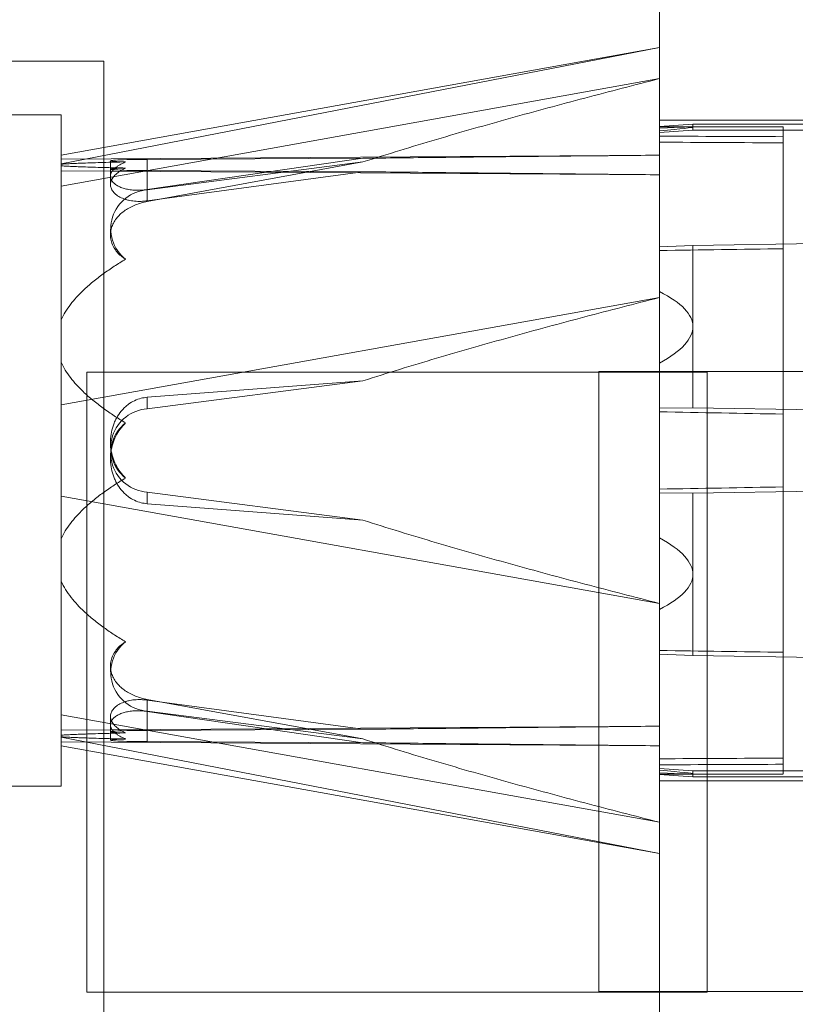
# Model space of a CAD drawing. Header units: inches. Extents: x 1 to 109, y 1 to 85.
# Tile 214 of 256: x 86.885 to 87.094, y 18.578 to 18.843. Entities that reach past the tile are written whole.
import ezdxf

# ---------------------------------------------------------------- set-up
doc = ezdxf.new("R2010")
doc.units = ezdxf.units.IN
doc.header["$MEASUREMENT"] = 0

msp = doc.modelspace()

# ---------------------------------------------------------------- linework, layer by layer
at = {"color": 7, "linetype": 'Continuous', "lineweight": 15, "ltscale": 5}
for p, q in [((87.05714248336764, 12.9726050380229), (87.05714248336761, 18.9353550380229)), ((87.0571424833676, 18.85202170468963), (87.05714248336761, 18.51868837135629)), ((87.0571424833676, 18.83528942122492), (86.89638132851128, 18.80404061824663)), ((87.05714248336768, 18.83528922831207), (86.89638132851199, 18.80642383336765)), ((87.0571424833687, 18.8011123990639), (87.05714248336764, 18.83528922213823)), ((86.84539248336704, 18.83160503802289), (86.90789248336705, 18.83160503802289)), ((86.90789248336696, 17.83160503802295), (86.90789248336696, 18.83160503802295)), ((86.89638132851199, 18.79808231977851), (87.05714248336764, 18.82694771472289)), ((87.05714248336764, 18.82694771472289), (87.0571424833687, 18.68591030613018)), ((86.896381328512, 18.81724480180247), (86.8701346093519, 18.81724480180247)), ((86.89638132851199, 18.81724480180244), (86.8701346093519, 18.81724480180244)), ((86.896381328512, 18.81724473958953), (86.896381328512, 18.63679866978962)), ((86.89638132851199, 18.81723835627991), (86.89638132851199, 18.63680135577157)), ((87.11939248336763, 18.81577170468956), (87.05714248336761, 18.81577170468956)), ((87.11939248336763, 18.81577170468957), (87.05714248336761, 18.81577170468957)), ((87.05714248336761, 18.63827170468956), (87.05714248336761, 18.81577170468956)), ((87.05714248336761, 18.63827170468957), (87.05714248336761, 18.81577170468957)), ((87.06610910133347, 18.81472791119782), (87.05714248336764, 18.81409587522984)), ((87.05714248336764, 18.81364529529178), (87.05714248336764, 18.81409587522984)), ((87.05714248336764, 18.81409587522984), (87.05714248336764, 18.81149499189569)), ((87.06536813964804, 18.81396396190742), (87.05714248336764, 18.81396396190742)), ((87.0903867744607, 18.81396396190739), (87.05714248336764, 18.81396396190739)), ((87.05714248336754, 18.81292573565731), (87.05714248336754, 18.81396308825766)), ((87.05714248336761, 18.71664099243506), (87.05714248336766, 18.81395734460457)), ((87.06610910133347, 18.81472791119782), (87.12189977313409, 18.81476152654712)), ((87.0661091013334, 18.81391214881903), (87.06610910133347, 18.81472791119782)), ((87.06610910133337, 18.81309638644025), (87.0661091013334, 18.81391214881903)), ((87.09038677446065, 18.71724018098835), (87.0903867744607, 18.8139594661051)), ((87.05714248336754, 18.81247515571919), (87.06610910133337, 18.81309638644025)), ((87.05714248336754, 18.81247515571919), (87.05714248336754, 18.81292573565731)), ((87.05714248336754, 18.80987427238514), (87.05714248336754, 18.81247515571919)), ((87.05714248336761, 18.64416913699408), (87.05714248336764, 18.81149499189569)), ((87.12189977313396, 18.813062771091), (87.06610910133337, 18.81309638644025)), ((87.09038677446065, 18.64435397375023), (87.0903867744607, 18.81135021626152)), ((87.0903867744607, 18.81135021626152), (87.09038677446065, 18.64435397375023)), ((87.05714248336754, 18.80987427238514), (87.05714248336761, 18.64254841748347)), ((87.09038677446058, 18.80968943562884), (87.09038677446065, 18.64269319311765)), ((87.09038677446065, 18.64269319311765), (87.09038677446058, 18.80968943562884)), ((86.896381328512, 18.80530414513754), (87.05714248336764, 18.80638281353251)), ((86.9774674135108, 18.80554600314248), (86.91952454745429, 18.80526490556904)), ((86.97746741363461, 18.80554600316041), (86.9195245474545, 18.79714928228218)), ((86.896381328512, 18.80530414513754), (86.89638132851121, 18.8039604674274)), ((86.89638132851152, 18.80353474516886), (86.89638132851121, 18.80403943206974)), ((86.89638132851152, 18.80353474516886), (86.89638132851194, 18.80219106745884)), ((86.90963972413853, 18.8048723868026), (86.90963972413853, 18.80072510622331)), ((86.91952454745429, 18.80526490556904), (86.91952454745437, 18.79714928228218)), ((86.9774674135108, 18.80455449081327), (86.91952454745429, 18.79703226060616)), ((86.97746741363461, 18.80455449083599), (86.9195245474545, 18.79392172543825)), ((86.89638132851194, 18.80219106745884), (87.0571424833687, 18.8011123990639)), ((86.90963972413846, 18.80262282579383), (86.90963972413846, 18.79847431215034)), ((86.9195245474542, 18.80223030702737), (86.91952454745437, 18.79411468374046)), ((86.97746740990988, 18.80194920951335), (86.9195245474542, 18.80223030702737)), ((86.9195245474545, 18.79411468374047), (86.97746740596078, 18.80194920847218)), ((86.89638132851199, 18.79808231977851), (86.8963813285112, 18.76212521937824)), ((86.91952454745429, 18.79703226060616), (86.91952454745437, 18.79392172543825)), ((86.90963972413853, 18.78652837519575), (86.90963972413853, 18.78493881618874)), ((87.06610910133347, 18.78215482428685), (87.05714248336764, 18.781770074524)), ((87.05714248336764, 18.781770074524), (87.05714248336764, 18.7807732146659)), ((87.05714248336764, 18.76971245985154), (87.05714248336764, 18.781770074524)), ((87.06610910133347, 18.78215482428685), (87.12189977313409, 18.78305437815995)), ((87.0661091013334, 18.76032485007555), (87.06610910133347, 18.78215482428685)), ((87.0903867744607, 18.78124607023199), (87.09038677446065, 18.71724018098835)), ((87.05714248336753, 18.75045689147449), (87.05714248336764, 18.76971245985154)), ((87.05714248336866, 18.76813310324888), (86.89638132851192, 18.73926770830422)), ((87.0571424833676, 18.62709569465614), (87.05714248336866, 18.76813310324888)), ((86.8963813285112, 18.76212521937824), (86.89638132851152, 18.75073280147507)), ((87.06610910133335, 18.73849487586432), (87.0661091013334, 18.76032485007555)), ((86.89638132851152, 18.75073280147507), (86.89638132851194, 18.71477570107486)), ((87.05714248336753, 18.73839927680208), (87.05714248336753, 18.75045689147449)), ((86.90330915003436, 18.74810503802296), (86.90330915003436, 18.58143837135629)), ((87.06997581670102, 18.74810503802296), (86.90330915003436, 18.74810503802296)), ((87.04080915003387, 18.58160503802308), (87.04080915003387, 18.74827170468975)), ((87.04080915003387, 18.74827170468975), (87.20747581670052, 18.74827170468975)), ((87.06997581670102, 18.58143837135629), (87.06997581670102, 18.74810503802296)), ((86.91952454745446, 18.74132818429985), (86.97746740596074, 18.74573987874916)), ((86.9195245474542, 18.73821764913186), (86.97746740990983, 18.74573987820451)), ((86.91952454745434, 18.74132818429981), (86.9195245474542, 18.73821764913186)), ((86.89638132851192, 18.73926770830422), (86.89638132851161, 18.70331060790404)), ((87.05714248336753, 18.73839927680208), (87.06610910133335, 18.73849487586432)), ((87.05714248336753, 18.73740241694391), (87.05714248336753, 18.73839927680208)), ((87.05714248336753, 18.73740241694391), (87.05714248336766, 18.64008606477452)), ((87.12189977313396, 18.73759532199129), (87.06610910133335, 18.73849487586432)), ((87.09038677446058, 18.73680322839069), (87.09038677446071, 18.64008394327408)), ((87.09038677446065, 18.67279733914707), (87.09038677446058, 18.73680322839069)), ((86.90963972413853, 18.72930379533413), (86.90963972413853, 18.72771376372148)), ((86.90963972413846, 18.72632964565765), (86.90963972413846, 18.72473961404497)), ((86.9195245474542, 18.7158257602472), (86.91952454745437, 18.71271522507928)), ((86.97746740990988, 18.70830353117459), (86.9195245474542, 18.7158257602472)), ((87.05714248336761, 18.71664099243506), (87.05714248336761, 18.715644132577)), ((87.05714248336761, 18.715644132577), (87.05714248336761, 18.70358651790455)), ((87.06610910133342, 18.71554853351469), (87.05714248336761, 18.715644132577)), ((87.06610910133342, 18.71554853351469), (87.12189977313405, 18.71644808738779)), ((87.06610910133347, 18.69371855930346), (87.06610910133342, 18.71554853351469)), ((86.89638132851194, 18.71477570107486), (87.0571424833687, 18.68591030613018)), ((86.9195245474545, 18.71271522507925), (86.97746740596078, 18.70830353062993)), ((86.89638132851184, 18.69191819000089), (86.89638132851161, 18.70331060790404)), ((87.05714248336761, 18.70358651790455), (87.05714248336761, 18.68433094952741)), ((86.89638132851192, 18.65596108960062), (86.89638132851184, 18.69191819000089)), ((87.06610910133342, 18.6718885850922), (87.06610910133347, 18.69371855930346)), ((87.05714248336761, 18.68433094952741), (87.05714248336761, 18.67227333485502)), ((87.05714248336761, 18.67227333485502), (87.05714248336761, 18.67327019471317)), ((87.06610910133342, 18.6718885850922), (87.05714248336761, 18.67227333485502)), ((87.12189977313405, 18.6709890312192), (87.06610910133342, 18.6718885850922)), ((86.90963972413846, 18.66910459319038), (86.90963972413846, 18.66751503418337)), ((86.91952454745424, 18.65701114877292), (86.91952454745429, 18.66012168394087)), ((86.97746741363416, 18.64948891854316), (86.91952454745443, 18.66012168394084)), ((86.91952454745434, 18.65992872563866), (86.9195245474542, 18.65181310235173)), ((86.91952454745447, 18.65992872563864), (86.97746740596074, 18.65209420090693)), ((87.0571424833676, 18.62709569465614), (86.89638132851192, 18.65596108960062)), ((86.90963972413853, 18.65556909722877), (86.90963972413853, 18.65142058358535)), ((86.91952454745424, 18.65701114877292), (86.97746741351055, 18.64948891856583)), ((86.91952454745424, 18.64877850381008), (86.9195245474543, 18.65689412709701)), ((86.97746741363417, 18.64849740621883), (86.91952454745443, 18.65689412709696)), ((87.05714248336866, 18.65293101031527), (86.89638132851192, 18.65185234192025)), ((86.90963972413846, 18.65331830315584), (86.90963972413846, 18.64917102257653)), ((86.9195245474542, 18.65181310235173), (86.97746740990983, 18.65209419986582)), ((87.05714248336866, 18.65293101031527), (87.0571424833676, 18.61875418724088)), ((86.89638132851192, 18.65185234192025), (86.89638132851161, 18.65050866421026)), ((86.89638132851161, 18.65050866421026), (86.89638132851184, 18.65000397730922)), ((86.89638132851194, 18.64873926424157), (86.89638132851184, 18.65008294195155)), ((86.89638132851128, 18.65000279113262), (87.0571424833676, 18.61875398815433)), ((87.0571424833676, 18.64766059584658), (86.89638132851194, 18.64873926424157)), ((86.89638132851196, 18.64761957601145), (87.05714248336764, 18.61875418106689)), ((86.91952454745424, 18.64877850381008), (86.97746741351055, 18.64849740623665)), ((87.05714248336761, 18.64416913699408), (87.05714248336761, 18.64156825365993)), ((87.05714248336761, 18.63994753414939), (87.05714248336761, 18.64254841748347)), ((87.05714248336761, 18.64156825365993), (87.05714248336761, 18.64111767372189)), ((87.06610910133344, 18.6409470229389), (87.05714248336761, 18.64156825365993)), ((87.05714248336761, 18.64111767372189), (87.05714248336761, 18.64008032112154)), ((87.05714248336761, 18.64039811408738), (87.05714248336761, 18.63994753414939)), ((87.05714248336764, 18.64007944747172), (87.06536813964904, 18.64007944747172)), ((87.05714248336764, 18.6400794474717), (87.0903867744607, 18.6400794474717)), ((87.06610910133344, 18.63931549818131), (87.05714248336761, 18.63994753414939)), ((87.06610910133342, 18.6409470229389), (87.12189977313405, 18.64098063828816)), ((87.06610910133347, 18.64013126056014), (87.06610910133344, 18.6409470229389)), ((87.06610910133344, 18.63931549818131), (87.06610910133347, 18.64013126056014)), ((87.12189977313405, 18.6392818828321), (87.06610910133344, 18.63931549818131)), ((86.8701346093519, 18.63679860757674), (86.896381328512, 18.63679860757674)), ((86.8701346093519, 18.63679860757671), (86.89638132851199, 18.63679860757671)), ((87.05714248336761, 18.63827170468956), (87.11939248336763, 18.63827170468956)), ((87.05714248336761, 18.63827170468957), (87.11939248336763, 18.63827170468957)), ((86.90330915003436, 18.58143837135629), (87.06997581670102, 18.58143837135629)), ((87.20747581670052, 18.58160503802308), (87.04080915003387, 18.58160503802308))]:
    msp.add_line(p, q, dxfattribs=at)
at = {"color": 7, "linetype": 'Continuous', "lineweight": 15, "ltscale": 5, "flags": 128}
for points in [[(86.913694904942, 18.80457010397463), (86.91282214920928, 18.8045984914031), (86.91203991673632, 18.80462986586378), (86.91135673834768, 18.80466388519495), (86.91078006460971, 18.80470017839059), (86.91031618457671, 18.80473834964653), (86.90997015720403, 18.80477798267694), (86.90974575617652, 18.80481864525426), (86.90964542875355, 18.80485989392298), (86.90967026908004, 18.80490127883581), (86.90982000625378, 18.80494234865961), (86.91009300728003, 18.80498265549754), (86.91048629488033, 18.80502175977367), (86.91099557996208, 18.8050592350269), (86.91161530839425, 18.80509467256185), (86.91233872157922, 18.80512768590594), (86.91315793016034, 18.80515791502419), (86.91406400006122, 18.80518503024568), (86.91504704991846, 18.80520873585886), (86.91609635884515, 18.80522877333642), (86.91720048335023, 18.80524492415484), (86.91834738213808, 18.80525701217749), (86.91952454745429, 18.80526490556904)], [(86.9195245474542, 18.80223030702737), (86.91834738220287, 18.8022382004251), (86.91720048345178, 18.80225028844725), (86.91609635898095, 18.80226643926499), (86.91504705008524, 18.80228647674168), (86.91406400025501, 18.80231018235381), (86.91315793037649, 18.80233729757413), (86.91233872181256, 18.80236752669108), (86.91161530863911, 18.80240054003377), (86.9109955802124, 18.80243597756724), (86.91048629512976, 18.80247345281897), (86.9100930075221, 18.80251255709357), (86.90982000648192, 18.80255286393), (86.90967026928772, 18.80259393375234), (86.90964542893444, 18.80263531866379), (86.90974575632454, 18.80267656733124), (86.90997015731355, 18.80271722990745), (86.91031618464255, 18.80275686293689), (86.9107800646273, 18.80279503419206), (86.91135673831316, 18.80283132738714), (86.9120399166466, 18.80286534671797), (86.9128221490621, 18.80289672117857), (86.913694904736, 18.80292510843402)], [(86.91369490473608, 18.65111830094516), (86.91282214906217, 18.65114668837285), (86.91203991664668, 18.65117806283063), (86.91135673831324, 18.6512120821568), (86.91078006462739, 18.65124837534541), (86.91031618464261, 18.65128654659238), (86.90997015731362, 18.65132617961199), (86.90974575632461, 18.65136684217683), (86.9096454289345, 18.65140809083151), (86.90967026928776, 18.65144947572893), (86.90982000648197, 18.65149054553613), (86.91009300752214, 18.65153085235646), (86.9104862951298, 18.6515699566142), (86.91099558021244, 18.65160743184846), (86.91161530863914, 18.65164286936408), (86.91233872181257, 18.65167588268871), (86.91315793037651, 18.65170611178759), (86.91406400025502, 18.65173322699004), (86.91504705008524, 18.65175693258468), (86.91609635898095, 18.65177697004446), (86.91720048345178, 18.65179312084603), (86.91834738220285, 18.65180520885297), (86.9195245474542, 18.65181310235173)], [(86.91369490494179, 18.64947330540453), (86.91282214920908, 18.64944491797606), (86.91203991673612, 18.64941354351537), (86.91135673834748, 18.6493795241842), (86.91078006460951, 18.64934323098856), (86.91031618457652, 18.64930505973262), (86.90997015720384, 18.64926542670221), (86.90974575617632, 18.64922476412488), (86.90964542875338, 18.64918351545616), (86.90967026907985, 18.64914213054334), (86.90982000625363, 18.64910106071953), (86.91009300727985, 18.6490607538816), (86.91048629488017, 18.64902164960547), (86.91099557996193, 18.64898417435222), (86.9116153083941, 18.64894873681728), (86.91233872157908, 18.64891572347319), (86.91315793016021, 18.64888549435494), (86.91406400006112, 18.64885837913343), (86.91504704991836, 18.64883467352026), (86.91609635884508, 18.6488146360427), (86.91720048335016, 18.64879848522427), (86.91834738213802, 18.64878639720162), (86.91952454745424, 18.64877850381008)]]:
    msp.add_lwpolyline(points, dxfattribs=at)
at = {"color": 7, "linetype": 'Continuous', "lineweight": 15, "ltscale": 25}
for centre, radius, start, end in [((86.92018088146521, 18.78661604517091), 0.01043687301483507, 93.60548594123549, 231.5780289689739), ((86.92018088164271, 18.72780143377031), 0.01043687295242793, 93.60548693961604, 231.5780260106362), ((86.9201808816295, 18.72624197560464), 0.01043687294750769, 128.42197391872, 266.3945131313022), ((86.92018088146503, 18.66742736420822), 0.01043687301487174, 128.4219710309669, 266.3945140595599)]:
    msp.add_arc(centre, radius, start, end, dxfattribs=at)
for centre, major_axis, ratio, start_param, end_param in [((85.82277689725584, 18.7270217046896), (1.243332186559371, 0.08689094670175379), 0.002402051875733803, 6.283017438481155, 6.403187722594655), ((85.82277689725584, 18.7270217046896), (1.243332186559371, 0.08689094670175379), 0.002402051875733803, 6.162847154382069, 6.283017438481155), ((85.71220583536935, 18.72702170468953), (4.980918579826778, 0.003002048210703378), 0.0174446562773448, 1.290435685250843, 1.29737430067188), ((85.71220583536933, 18.72702170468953), (4.98091857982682, -0.003002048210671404), 0.01744465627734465, 1.290456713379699, 1.297395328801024), ((85.71220583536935, 18.72702170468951), (4.980918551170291, 0.08031458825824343), 0.006684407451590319, 1.290338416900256, 1.297277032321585), ((85.82277689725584, 18.72702170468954), (1.243330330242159, 0.0334425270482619), 0.06454685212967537, 6.281449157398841, 6.401619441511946), ((85.82277689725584, 18.72702170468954), (1.243330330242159, 0.0334425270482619), 0.06454685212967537, 6.161278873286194, 6.281449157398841), ((85.71220583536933, 18.72702170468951), (4.980918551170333, -0.08031458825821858), 0.00668440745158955, 1.290553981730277, 1.297492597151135), ((85.71220583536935, 18.72702170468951), (4.980918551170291, 0.08031458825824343), 0.006684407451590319, 4.985692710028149, 4.992631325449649), ((85.82277689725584, 18.72702170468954), (1.243330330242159, -0.03344252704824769), 0.06454685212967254, 0.001736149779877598, 0.1219064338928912), ((85.82277689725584, 18.72702170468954), (1.243330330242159, -0.03344252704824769), 0.06454685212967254, 6.164751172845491, 6.284921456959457), ((85.71220583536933, 18.72702170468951), (4.980918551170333, -0.08031458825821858), 0.00668440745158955, 4.98590827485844, 4.99284689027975), ((85.71220583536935, 18.72702170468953), (4.980918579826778, 0.003002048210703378), 0.0174446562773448, 4.98578997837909, 4.992728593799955), ((85.71220583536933, 18.72702170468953), (4.98091857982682, -0.003002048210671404), 0.01744465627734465, 4.985811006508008, 4.992749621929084), ((85.82277689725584, 18.7270217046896), (1.243332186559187, -0.08689094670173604), 0.002402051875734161, 0.0001678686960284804, 0.1203381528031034), ((85.82277689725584, 18.7270217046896), (1.243332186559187, -0.08689094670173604), 0.002402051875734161, 6.163182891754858, 6.283353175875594)]:
    msp.add_ellipse(centre, major_axis=major_axis, ratio=ratio, start_param=start_param, end_param=end_param, dxfattribs=at)
at = {"color": 7, "linetype": 'Continuous', "lineweight": 15, "ltscale": 5}
for points, knots in [([(87.05714248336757, 18.7681331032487), (87.05714248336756, 18.76951260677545), (87.05714248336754, 18.77227161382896), (87.0571424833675, 18.77632580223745), (87.05714248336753, 18.78031170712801), (87.05714248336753, 18.78423090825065), (87.05714248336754, 18.78806428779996), (87.05714248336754, 18.79181512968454), (87.05714248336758, 18.79545983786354), (87.05714248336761, 18.79888657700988), (87.0571424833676, 18.8020902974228), (87.05714248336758, 18.80589541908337), (87.05714248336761, 18.81025771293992), (87.05714248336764, 18.81469765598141), (87.05714248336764, 18.81850434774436), (87.05714248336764, 18.82138605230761), (87.05714248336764, 18.82369513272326), (87.05714248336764, 18.82602631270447), (87.05714248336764, 18.82852997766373), (87.05714248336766, 18.83082383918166), (87.05714248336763, 18.8325519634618), (87.05714248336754, 18.8337935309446), (87.05714248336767, 18.83464378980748), (87.05714248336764, 18.83514472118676), (87.05714248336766, 18.83532693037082), (87.05714248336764, 18.83524983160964), (87.05714248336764, 18.83496228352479), (87.05714248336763, 18.83447278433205), (87.05714248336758, 18.83372273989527), (87.05714248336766, 18.83262520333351), (87.05714248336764, 18.83108502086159), (87.05714248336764, 18.82922731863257), (87.05714248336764, 18.82770901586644), (87.05714248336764, 18.82694771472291)], [0, 0, 0, 0, 0.02634221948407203, 0.05268443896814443, 0.07927304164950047, 0.1058616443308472, 0.1327733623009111, 0.1596850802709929, 0.1868527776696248, 0.2140204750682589, 0.2387846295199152, 0.2635487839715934, 0.3085970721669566, 0.3536453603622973, 0.3908346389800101, 0.4280239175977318, 0.4527880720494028, 0.477552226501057, 0.5226005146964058, 0.5676488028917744, 0.6048380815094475, 0.6420273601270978, 0.6782276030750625, 0.7113976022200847, 0.7445676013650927, 0.773137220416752, 0.8017068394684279, 0.8288745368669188, 0.8560422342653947, 0.8918294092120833, 0.9278181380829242, 0.9638068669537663, 1, 1, 1, 1]), ([(87.05714248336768, 18.82694771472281), (87.05045910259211, 18.82522792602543), (87.03709148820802, 18.82178812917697), (87.01711502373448, 18.81636883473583), (87.00053574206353, 18.81162937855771), (86.98732609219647, 18.80766649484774), (86.98075363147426, 18.80559182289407), (86.9774674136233, 18.8045544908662)], [0, 0, 0, 0, 0.2498767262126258, 0.4997853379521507, 0.7498447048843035, 0.874922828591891, 1, 1, 1, 1]), ([(86.89638132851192, 18.73926770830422), (86.89638132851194, 18.74064721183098), (86.89638132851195, 18.74340621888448), (86.896381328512, 18.747460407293), (86.89638132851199, 18.75144631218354), (86.896381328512, 18.75536551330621), (86.89638132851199, 18.7591988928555), (86.89638132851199, 18.76294973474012), (86.89638132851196, 18.76659444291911), (86.8963813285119, 18.77002118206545), (86.89638132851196, 18.77322490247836), (86.89638132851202, 18.77703002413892), (86.89638132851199, 18.78139231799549), (86.896381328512, 18.78583226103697), (86.89638132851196, 18.78963895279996), (86.89638132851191, 18.79252065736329), (86.89638132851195, 18.79482973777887), (86.89638132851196, 18.79716091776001), (86.89638132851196, 18.79966458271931), (86.89638132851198, 18.80195844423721), (86.89638132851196, 18.80368656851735), (86.8963813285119, 18.80492813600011), (86.89638132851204, 18.80577839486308), (86.89638132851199, 18.80627932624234), (86.896381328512, 18.8064615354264), (86.89638132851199, 18.80638443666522), (86.896381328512, 18.80609688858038), (86.89638132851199, 18.8056073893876), (86.89638132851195, 18.80485734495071), (86.89638132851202, 18.80375980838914), (86.89638132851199, 18.80221962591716), (86.896381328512, 18.80036192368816), (86.89638132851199, 18.79884362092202), (86.89638132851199, 18.79808231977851)], [0, 0, 0, 0, 0.02634221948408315, 0.0526844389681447, 0.07927304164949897, 0.1058616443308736, 0.1327733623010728, 0.1596850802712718, 0.1868527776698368, 0.2140204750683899, 0.238784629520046, 0.2635487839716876, 0.3085970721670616, 0.3536453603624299, 0.3908346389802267, 0.4280239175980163, 0.4527880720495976, 0.4775522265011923, 0.52260051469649, 0.5676488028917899, 0.6048380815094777, 0.6420273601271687, 0.6782276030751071, 0.7113976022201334, 0.7445676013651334, 0.7731372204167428, 0.8017068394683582, 0.8288745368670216, 0.8560422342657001, 0.8918294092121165, 0.9278181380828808, 0.963806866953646, 1, 1, 1, 1]), ([(87.05714248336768, 18.8063828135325), (87.05045910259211, 18.80631854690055), (87.03709148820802, 18.8061900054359), (87.01711502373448, 18.80598749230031), (87.00053574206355, 18.80581038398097), (86.98732609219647, 18.80566229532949), (86.98075363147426, 18.80558476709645), (86.9774674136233, 18.80554600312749)], [0, 0, 0, 0, 0.2498767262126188, 0.4997853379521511, 0.7498447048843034, 0.8749228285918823, 1, 1, 1, 1]), ([(87.05714248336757, 18.65293101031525), (87.05714248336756, 18.65403604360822), (87.05714248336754, 18.65624611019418), (87.0571424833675, 18.65972814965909), (87.05714248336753, 18.66332923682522), (87.05714248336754, 18.66707078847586), (87.05714248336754, 18.67093373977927), (87.05714248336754, 18.67492579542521), (87.05714248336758, 18.67902535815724), (87.05714248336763, 18.68310189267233), (87.0571424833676, 18.68712680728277), (87.0571424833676, 18.69136689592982), (87.0571424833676, 18.69595813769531), (87.05714248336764, 18.70090377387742), (87.05714248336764, 18.70630537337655), (87.05714248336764, 18.71216561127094), (87.05714248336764, 18.71777562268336), (87.05714248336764, 18.72270098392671), (87.05714248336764, 18.72722682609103), (87.05714248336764, 18.73205357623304), (87.05714248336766, 18.73716858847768), (87.05714248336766, 18.74266543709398), (87.05714248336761, 18.74852197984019), (87.05714248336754, 18.75465140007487), (87.05714248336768, 18.76046834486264), (87.05714248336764, 18.76596658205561), (87.05714248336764, 18.77095441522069), (87.05714248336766, 18.77559808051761), (87.05714248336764, 18.77983641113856), (87.05714248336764, 18.78390294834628), (87.05714248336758, 18.78820797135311), (87.05714248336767, 18.79277920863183), (87.05714248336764, 18.7975420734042), (87.05714248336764, 18.80211438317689), (87.05714248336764, 18.80495731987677), (87.05714248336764, 18.80638281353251)], [0, 0, 0, 0, 0.02634166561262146, 0.05268333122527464, 0.07927137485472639, 0.105859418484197, 0.1327705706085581, 0.1596817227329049, 0.1868488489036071, 0.2140159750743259, 0.2387796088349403, 0.263543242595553, 0.2935726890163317, 0.323618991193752, 0.3536484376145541, 0.3908369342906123, 0.4280254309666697, 0.4527890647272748, 0.4775526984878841, 0.5075821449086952, 0.5376284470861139, 0.5676578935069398, 0.6048463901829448, 0.6420348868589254, 0.6782343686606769, 0.7114036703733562, 0.7445729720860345, 0.7731419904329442, 0.8017110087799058, 0.8288781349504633, 0.8560452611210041, 0.8918316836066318, 0.9278196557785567, 0.9638076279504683, 1, 1, 1, 1]), ([(86.89638132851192, 18.65185234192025), (86.89638132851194, 18.65295737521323), (86.89638132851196, 18.65516744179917), (86.896381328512, 18.65864948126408), (86.89638132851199, 18.66225056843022), (86.896381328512, 18.66599212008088), (86.89638132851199, 18.66985507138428), (86.896381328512, 18.67384712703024), (86.89638132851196, 18.67794668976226), (86.89638132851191, 18.68202322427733), (86.89638132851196, 18.68604813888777), (86.89638132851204, 18.69028822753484), (86.89638132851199, 18.69487946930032), (86.89638132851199, 18.69982510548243), (86.896381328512, 18.70522670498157), (86.89638132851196, 18.71108694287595), (86.89638132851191, 18.71669695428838), (86.89638132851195, 18.72162231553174), (86.89638132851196, 18.72614815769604), (86.89638132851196, 18.73097490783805), (86.89638132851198, 18.73608992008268), (86.89638132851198, 18.74158676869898), (86.89638132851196, 18.7474433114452), (86.8963813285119, 18.75357273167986), (86.89638132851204, 18.75938967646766), (86.89638132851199, 18.76488791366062), (86.896381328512, 18.76987574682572), (86.89638132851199, 18.77451941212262), (86.896381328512, 18.77875774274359), (86.89638132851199, 18.78282427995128), (86.89638132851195, 18.78712930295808), (86.89638132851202, 18.7917005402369), (86.89638132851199, 18.79646340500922), (86.896381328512, 18.80103571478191), (86.896381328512, 18.8038786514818), (86.89638132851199, 18.80530414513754)], [0, 0, 0, 0, 0.02634166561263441, 0.05268333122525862, 0.07927137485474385, 0.105859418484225, 0.1327705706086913, 0.1596817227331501, 0.1868488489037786, 0.2140159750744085, 0.2387796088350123, 0.2635432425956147, 0.2935726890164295, 0.3236189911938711, 0.3536484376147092, 0.3908369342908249, 0.4280254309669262, 0.4527890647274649, 0.4775526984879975, 0.5075821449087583, 0.5376284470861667, 0.5676578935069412, 0.6048463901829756, 0.6420348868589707, 0.6782343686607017, 0.7114036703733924, 0.7445729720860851, 0.7731419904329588, 0.8017110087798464, 0.8288781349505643, 0.8560452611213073, 0.891831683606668, 0.927819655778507, 0.9638076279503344, 1, 1, 1, 1]), ([(86.8963813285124, 18.80396046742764), (86.89673501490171, 18.80398713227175), (86.89744714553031, 18.80404082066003), (86.89886563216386, 18.80411614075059), (86.90048337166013, 18.80418814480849), (86.90249495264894, 18.80426438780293), (86.90489877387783, 18.80434314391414), (86.90770414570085, 18.80442351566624), (86.91063866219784, 18.80449937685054), (86.91267547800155, 18.80454651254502), (86.91369490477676, 18.80457010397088)], [0, 0, 0, 0, 0.1015333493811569, 0.2044325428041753, 0.3104620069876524, 0.4171713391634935, 0.5615513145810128, 0.706630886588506, 0.8531686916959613, 1, 1, 1, 1]), ([(86.89638132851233, 18.80353474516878), (86.89673748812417, 18.80350791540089), (86.89745009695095, 18.8034542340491), (86.89887041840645, 18.8033788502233), (86.90048472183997, 18.80330698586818), (86.90249899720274, 18.80323070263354), (86.9048999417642, 18.80315197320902), (86.90770750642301, 18.80307162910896), (86.91063920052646, 18.80299579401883), (86.91267629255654, 18.80294867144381), (86.91369490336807, 18.80292510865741)], [0, 0, 0, 0, 0.1021740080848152, 0.2044310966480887, 0.310778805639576, 0.417170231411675, 0.5618742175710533, 0.7066309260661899, 0.853306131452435, 1, 1, 1, 1]), ([(86.9195245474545, 18.79714928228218), (86.91899294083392, 18.79708532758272), (86.91791368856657, 18.79695548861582), (86.9163644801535, 18.7969507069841), (86.9149075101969, 18.79708175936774), (86.91359309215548, 18.79734626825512), (86.91242948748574, 18.7977274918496), (86.91141579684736, 18.79821984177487), (86.91058681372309, 18.79881479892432), (86.90996988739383, 18.79951454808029), (86.90963091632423, 18.80028868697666), (86.90961972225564, 18.80112212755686), (86.90997437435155, 18.80197832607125), (86.91060266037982, 18.80269896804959), (86.91132087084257, 18.80327557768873), (86.91199429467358, 18.80371679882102), (86.9127765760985, 18.80415154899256), (86.91338774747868, 18.80443010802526), (86.91369490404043, 18.80457010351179)], [0, 0, 0, 0, 0.05828614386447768, 0.1183308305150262, 0.1766118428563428, 0.2365029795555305, 0.2966385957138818, 0.3581531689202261, 0.4260787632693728, 0.4955648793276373, 0.5719896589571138, 0.6503621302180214, 0.731759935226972, 0.8155141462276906, 0.860539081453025, 0.9059722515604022, 0.9527444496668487, 1, 1, 1, 1]), ([(86.91369490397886, 18.80292510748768), (86.91319603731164, 18.80265884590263), (86.91218349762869, 18.80211842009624), (86.91104197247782, 18.8012324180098), (86.91020194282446, 18.80029562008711), (86.90971260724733, 18.79932309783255), (86.9095807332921, 18.79831657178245), (86.90982897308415, 18.79731488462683), (86.91036032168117, 18.79650802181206), (86.91097871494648, 18.79590428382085), (86.91170473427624, 18.79535558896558), (86.91259555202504, 18.79487898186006), (86.91362820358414, 18.79449990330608), (86.91468486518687, 18.79421213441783), (86.91608950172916, 18.79399116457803), (86.91779752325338, 18.79393061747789), (86.91897538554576, 18.79405615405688), (86.9195245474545, 18.79411468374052)], [0, 0, 0, 0, 0.07822240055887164, 0.1587664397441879, 0.2369643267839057, 0.3172870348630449, 0.3981192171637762, 0.4812319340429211, 0.5629748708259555, 0.6050289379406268, 0.6474507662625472, 0.7243893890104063, 0.7641789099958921, 0.8043992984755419, 0.8708280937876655, 0.9397753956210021, 1, 1, 1, 1]), ([(86.89638132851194, 18.64873926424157), (86.89638132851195, 18.64977181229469), (86.89638132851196, 18.65183690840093), (86.896381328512, 18.6551127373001), (86.89638132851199, 18.65851625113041), (86.896381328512, 18.6620693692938), (86.89638132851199, 18.6657539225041), (86.89638132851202, 18.66957759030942), (86.89638132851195, 18.67351993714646), (86.89638132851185, 18.67745511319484), (86.89638132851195, 18.68135408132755), (86.89638132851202, 18.68547468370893), (86.89638132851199, 18.6899519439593), (86.896381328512, 18.69479237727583), (86.89638132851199, 18.70009777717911), (86.89638132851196, 18.70587597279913), (86.89638132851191, 18.71143052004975), (86.89638132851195, 18.71632393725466), (86.89638132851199, 18.7208326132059), (86.89638132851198, 18.72565548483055), (86.89638132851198, 18.73078310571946), (86.89638132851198, 18.7363115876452), (86.89638132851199, 18.74222377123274), (86.896381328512, 18.74843718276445), (86.896381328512, 18.75435870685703), (86.896381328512, 18.75997874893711), (86.89638132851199, 18.76509772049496), (86.89638132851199, 18.76988218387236), (86.89638132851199, 18.77426548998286), (86.896381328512, 18.77848732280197), (86.896381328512, 18.78297432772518), (86.896381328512, 18.78776163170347), (86.89638132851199, 18.79277969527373), (86.89638132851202, 18.79762574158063), (86.89638132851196, 18.80066642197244), (86.89638132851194, 18.80219106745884)], [0, 0, 0, 0, 0.02634166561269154, 0.05268333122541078, 0.07927137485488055, 0.1058594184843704, 0.1327705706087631, 0.1596817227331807, 0.186848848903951, 0.2140159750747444, 0.2387796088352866, 0.2635432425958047, 0.2935726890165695, 0.3236189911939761, 0.3536484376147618, 0.3908369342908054, 0.4280254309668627, 0.4527890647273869, 0.4775526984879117, 0.5075821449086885, 0.5376284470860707, 0.5676578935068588, 0.6048463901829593, 0.6420348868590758, 0.678234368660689, 0.7114036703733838, 0.7445729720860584, 0.7731419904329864, 0.8017110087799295, 0.8288781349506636, 0.856045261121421, 0.8918316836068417, 0.9278196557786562, 0.9638076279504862, 1, 1, 1, 1]), ([(86.97746740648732, 18.80194920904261), (86.98074900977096, 18.80191049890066), (86.98731224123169, 18.8018330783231), (87.00050864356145, 18.80168512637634), (87.01708491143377, 18.80150803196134), (87.03707060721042, 18.80130541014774), (87.05045152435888, 18.80117673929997), (87.05714248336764, 18.8011123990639)], [0, 0, 0, 0, 0.1249017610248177, 0.2498044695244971, 0.4997169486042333, 0.7498397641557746, 1, 1, 1, 1]), ([(87.05714248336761, 18.80111239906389), (87.0571424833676, 18.80000736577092), (87.05714248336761, 18.79779729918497), (87.0571424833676, 18.79431525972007), (87.0571424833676, 18.79071417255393), (87.0571424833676, 18.78697262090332), (87.0571424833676, 18.78310966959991), (87.05714248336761, 18.77911761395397), (87.05714248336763, 18.77501805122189), (87.05714248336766, 18.77094151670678), (87.05714248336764, 18.76691660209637), (87.05714248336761, 18.76267651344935), (87.05714248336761, 18.75808527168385), (87.05714248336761, 18.75313963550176), (87.05714248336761, 18.74773803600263), (87.05714248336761, 18.74187779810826), (87.0571424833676, 18.73626778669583), (87.05714248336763, 18.73134242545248), (87.05714248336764, 18.72681658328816), (87.05714248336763, 18.72198983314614), (87.05714248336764, 18.7168748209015), (87.05714248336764, 18.71137797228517), (87.05714248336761, 18.70552142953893), (87.05714248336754, 18.69939200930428), (87.05714248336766, 18.69357506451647), (87.05714248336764, 18.68807682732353), (87.05714248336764, 18.68308899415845), (87.05714248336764, 18.67844532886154), (87.05714248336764, 18.67420699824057), (87.05714248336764, 18.67014046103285), (87.05714248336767, 18.66583543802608), (87.05714248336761, 18.66126420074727), (87.05714248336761, 18.65650133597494), (87.05714248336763, 18.65192902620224), (87.05714248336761, 18.64908608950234), (87.05714248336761, 18.64766059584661)], [0, 0, 0, 0, 0.02634166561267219, 0.0526833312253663, 0.0792713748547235, 0.1058594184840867, 0.1327705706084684, 0.1596817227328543, 0.1868488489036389, 0.2140159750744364, 0.2387796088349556, 0.2635432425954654, 0.2935726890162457, 0.3236189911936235, 0.3536484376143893, 0.390836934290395, 0.4280254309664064, 0.4527890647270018, 0.4775526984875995, 0.5075821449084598, 0.5376284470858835, 0.5676578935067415, 0.6048463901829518, 0.6420348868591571, 0.6782343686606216, 0.7114036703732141, 0.7445729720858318, 0.7731419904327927, 0.8017110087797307, 0.8288781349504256, 0.8560452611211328, 0.8918316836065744, 0.9278196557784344, 0.9638076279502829, 1, 1, 1, 1]), ([(86.9195245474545, 18.79392172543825), (86.91899294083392, 18.79380899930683), (86.91791368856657, 18.79358014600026), (86.9163644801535, 18.79304474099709), (86.9149075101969, 18.79237664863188), (86.91359309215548, 18.79158436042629), (86.91242948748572, 18.79067481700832), (86.91141579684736, 18.78963634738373), (86.91058681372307, 18.78846960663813), (86.90996988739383, 18.78715286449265), (86.90963091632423, 18.78572850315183), (86.90961972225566, 18.7842141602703), (86.90997437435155, 18.78267706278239), (86.91060266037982, 18.78141216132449), (86.91132087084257, 18.78043459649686), (86.91199429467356, 18.77971356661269), (86.9127765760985, 18.77903427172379), (86.91338774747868, 18.77863825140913), (86.91369490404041, 18.77843922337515)], [0, 0, 0, 0, 0.05828614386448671, 0.1183308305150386, 0.1766118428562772, 0.2365029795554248, 0.2966385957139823, 0.3581531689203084, 0.4260787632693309, 0.4955648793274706, 0.5719896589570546, 0.6503621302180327, 0.7317599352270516, 0.8155141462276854, 0.8605390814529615, 0.9059722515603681, 0.9527444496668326, 1, 1, 1, 1]), ([(86.8963813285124, 18.76212521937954), (86.8967350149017, 18.76283877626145), (86.89744714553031, 18.76427548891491), (86.89886563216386, 18.76629107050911), (86.90048337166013, 18.76821791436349), (86.90249495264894, 18.7702581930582), (86.90489877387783, 18.77236572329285), (86.90770414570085, 18.7745164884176), (86.91063866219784, 18.77654654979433), (86.91267547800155, 18.77780791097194), (86.91369490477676, 18.77843922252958)], [0, 0, 0, 0, 0.1015333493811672, 0.2044325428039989, 0.3104620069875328, 0.417171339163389, 0.5615513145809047, 0.7066308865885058, 0.8531686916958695, 0.9999999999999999, 0.9999999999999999, 0.9999999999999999, 0.9999999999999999]), ([(86.97746740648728, 18.74573987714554), (86.98074900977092, 18.74677577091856), (86.98731224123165, 18.74884756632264), (87.00050864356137, 18.75280680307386), (87.01708491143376, 18.75754588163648), (87.03707060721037, 18.76296808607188), (87.05045152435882, 18.76641134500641), (87.05714248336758, 18.76813310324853)], [0, 0, 0, 0, 0.1249017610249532, 0.2498044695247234, 0.4997169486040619, 0.7498397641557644, 1, 1, 1, 1]), ([(86.89638132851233, 18.75073280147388), (86.89673748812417, 18.75001483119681), (86.89745009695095, 18.7485783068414), (86.89887041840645, 18.74656101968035), (86.90048472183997, 18.74463791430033), (86.90249899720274, 18.74259655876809), (86.90489994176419, 18.74048974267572), (86.90770750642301, 18.73833971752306), (86.91063920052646, 18.73631035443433), (86.91267629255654, 18.73504934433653), (86.91369490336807, 18.734418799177)], [0, 0, 0, 0, 0.1021740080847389, 0.2044310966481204, 0.3107788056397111, 0.4171702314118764, 0.5618742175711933, 0.7066309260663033, 0.8533061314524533, 1, 1, 1, 1]), ([(86.91369490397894, 18.71962461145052), (86.91319603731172, 18.72015455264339), (86.91218349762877, 18.72123016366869), (86.91104197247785, 18.72313288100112), (86.91020194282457, 18.72519871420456), (86.90971260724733, 18.72738142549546), (86.90958073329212, 18.72965940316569), (86.90982897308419, 18.73194216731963), (86.91036032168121, 18.73380297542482), (86.91097871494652, 18.73522276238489), (86.91170473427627, 18.73653965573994), (86.912595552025, 18.73773497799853), (86.91362820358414, 18.73876912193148), (86.9146848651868, 18.73963057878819), (86.91608950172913, 18.74046891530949), (86.91779752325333, 18.74110949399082), (86.91897538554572, 18.74125864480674), (86.91952454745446, 18.74132818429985)], [0, 0, 0, 0, 0.07822240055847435, 0.1587664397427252, 0.236964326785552, 0.317287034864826, 0.3981192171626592, 0.4812319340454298, 0.5629748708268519, 0.6050289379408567, 0.6474507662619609, 0.7243893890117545, 0.7641789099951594, 0.8043992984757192, 0.8708280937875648, 0.9397753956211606, 1, 1, 1, 1]), ([(86.91369490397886, 18.73441879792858), (86.91319603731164, 18.7338888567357), (86.91218349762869, 18.7328132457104), (86.9110419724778, 18.73091052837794), (86.91020194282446, 18.72884469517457), (86.90971260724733, 18.72666198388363), (86.9095807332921, 18.72438400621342), (86.90982897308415, 18.72210124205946), (86.91036032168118, 18.7202404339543), (86.91097871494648, 18.71882064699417), (86.91170473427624, 18.71750375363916), (86.91259555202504, 18.71630843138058), (86.91362820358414, 18.71527428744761), (86.91468486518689, 18.71441283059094), (86.91608950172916, 18.71357449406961), (86.91779752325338, 18.71293391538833), (86.91897538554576, 18.71278476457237), (86.9195245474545, 18.71271522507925)], [0, 0, 0, 0, 0.07822240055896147, 0.1587664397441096, 0.2369643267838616, 0.3172870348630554, 0.3981192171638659, 0.481231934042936, 0.5629748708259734, 0.6050289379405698, 0.6474507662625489, 0.7243893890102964, 0.7641789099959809, 0.8043992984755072, 0.8708280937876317, 0.9397753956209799, 1, 1, 1, 1]), ([(86.89638132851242, 18.70331060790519), (86.89673748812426, 18.70402857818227), (86.89745009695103, 18.7054651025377), (86.8988704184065, 18.70748238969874), (86.90048472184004, 18.70940549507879), (86.9024989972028, 18.71144685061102), (86.90489994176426, 18.7135536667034), (86.90770750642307, 18.71570369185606), (86.91063920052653, 18.71773305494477), (86.91267629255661, 18.71899406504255), (86.91369490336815, 18.71962461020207)], [0, 0, 0, 0, 0.1021740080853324, 0.2044310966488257, 0.3107788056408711, 0.4171702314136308, 0.5618742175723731, 0.706630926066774, 0.8533061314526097, 1, 1, 1, 1]), ([(86.89638132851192, 18.65596108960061), (86.89638132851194, 18.65540087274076), (86.89638132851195, 18.65428043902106), (86.89638132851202, 18.65281638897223), (86.89638132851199, 18.65151518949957), (86.896381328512, 18.65039187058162), (86.89638132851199, 18.64945127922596), (86.896381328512, 18.64869602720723), (86.89638132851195, 18.64813360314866), (86.89638132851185, 18.64777756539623), (86.89638132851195, 18.64761091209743), (86.89638132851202, 18.64761505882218), (86.89638132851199, 18.6479807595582), (86.896381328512, 18.64889679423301), (86.89638132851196, 18.65019230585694), (86.89638132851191, 18.65158975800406), (86.89638132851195, 18.65304401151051), (86.89638132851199, 18.65482910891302), (86.89638132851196, 18.65733548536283), (86.89638132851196, 18.66057935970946), (86.89638132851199, 18.66401055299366), (86.896381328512, 18.66749976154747), (86.896381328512, 18.6711485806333), (86.89638132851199, 18.67490903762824), (86.89638132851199, 18.67860053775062), (86.896381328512, 18.6822912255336), (86.89638132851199, 18.68588325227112), (86.89638132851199, 18.68954949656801), (86.89638132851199, 18.69366932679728), (86.896381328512, 18.69835378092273), (86.89638132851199, 18.7036427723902), (86.89638132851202, 18.70911031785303), (86.89638132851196, 18.71288367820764), (86.89638132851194, 18.71477570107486)], [0, 0, 0, 0, 0.02634221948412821, 0.05268443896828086, 0.07927304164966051, 0.1058616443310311, 0.1327733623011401, 0.1596850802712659, 0.1868527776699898, 0.2140204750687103, 0.2387846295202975, 0.263548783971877, 0.3085970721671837, 0.3536453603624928, 0.3908346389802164, 0.4280239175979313, 0.4527880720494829, 0.4775522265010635, 0.5226005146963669, 0.5676488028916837, 0.6048380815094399, 0.6420273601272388, 0.6782276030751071, 0.7113976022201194, 0.744567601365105, 0.7731372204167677, 0.8017068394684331, 0.8288745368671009, 0.8560422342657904, 0.891829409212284, 0.9278181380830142, 0.9638068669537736, 1, 1, 1, 1]), ([(86.97746740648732, 18.70830353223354), (86.98074900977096, 18.70726763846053), (86.98731224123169, 18.70519584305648), (87.00050864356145, 18.70123660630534), (87.01708491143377, 18.69649752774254), (87.03707060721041, 18.6910753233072), (87.05045152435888, 18.68763206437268), (87.05714248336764, 18.68591030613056)], [0, 0, 0, 0, 0.1249017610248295, 0.2498044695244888, 0.4997169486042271, 0.7498397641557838, 1, 1, 1, 1]), ([(86.91369490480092, 18.6756041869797), (86.91271343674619, 18.67621149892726), (86.91074892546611, 18.67742709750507), (86.90789614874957, 18.67939013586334), (86.90513687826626, 18.68148580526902), (86.90274631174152, 18.68355309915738), (86.90072460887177, 18.68556532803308), (86.89905437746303, 18.68750729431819), (86.89753791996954, 18.68960479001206), (86.89676853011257, 18.69114371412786), (86.89638132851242, 18.69191818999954)], [0, 0, 0, 0, 0.1413316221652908, 0.282890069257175, 0.4254482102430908, 0.5685546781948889, 0.6743659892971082, 0.7807325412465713, 0.8896518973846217, 0.9999999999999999, 0.9999999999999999, 0.9999999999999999, 0.9999999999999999]), ([(87.05714248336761, 18.6859103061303), (87.0571424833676, 18.68453080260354), (87.0571424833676, 18.68177179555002), (87.0571424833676, 18.67771760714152), (87.0571424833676, 18.67373170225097), (87.0571424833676, 18.66981250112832), (87.05714248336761, 18.66597912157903), (87.0571424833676, 18.66222827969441), (87.05714248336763, 18.65858357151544), (87.05714248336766, 18.65515683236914), (87.05714248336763, 18.65195311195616), (87.0571424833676, 18.64814799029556), (87.05714248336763, 18.64378569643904), (87.05714248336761, 18.63934575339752), (87.05714248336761, 18.63553906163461), (87.0571424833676, 18.63265735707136), (87.05714248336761, 18.6303482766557), (87.05714248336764, 18.62801709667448), (87.05714248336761, 18.6255134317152), (87.05714248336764, 18.62321957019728), (87.05714248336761, 18.62149144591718), (87.05714248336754, 18.62024987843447), (87.05714248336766, 18.61939961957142), (87.05714248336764, 18.6188986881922), (87.05714248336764, 18.61871647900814), (87.05714248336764, 18.61879357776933), (87.05714248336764, 18.61908112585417), (87.05714248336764, 18.61957062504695), (87.05714248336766, 18.62032066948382), (87.05714248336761, 18.62141820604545), (87.05714248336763, 18.62295838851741), (87.05714248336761, 18.62481609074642), (87.05714248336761, 18.62633439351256), (87.05714248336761, 18.62709569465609)], [0, 0, 0, 0, 0.02634221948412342, 0.05268443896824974, 0.07927304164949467, 0.1058616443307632, 0.1327733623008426, 0.1596850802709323, 0.1868527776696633, 0.2140204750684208, 0.2387846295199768, 0.2635487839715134, 0.3085970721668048, 0.3536453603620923, 0.3908346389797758, 0.4280239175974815, 0.4527880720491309, 0.477552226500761, 0.5226005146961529, 0.5676488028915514, 0.6048380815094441, 0.6420273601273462, 0.6782276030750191, 0.7113976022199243, 0.7445676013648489, 0.7731372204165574, 0.8017068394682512, 0.8288745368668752, 0.8560422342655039, 0.891829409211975, 0.9278181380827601, 0.963806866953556, 1, 1, 1, 1]), ([(86.91952454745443, 18.66012168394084), (86.91899294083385, 18.66023441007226), (86.91791368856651, 18.66046326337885), (86.91636448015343, 18.66099866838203), (86.9149075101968, 18.66166676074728), (86.91359309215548, 18.6624590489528), (86.91242948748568, 18.66336859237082), (86.91141579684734, 18.66440706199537), (86.91058681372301, 18.66557380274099), (86.90996988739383, 18.66689054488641), (86.90963091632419, 18.66831490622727), (86.90961972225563, 18.66982924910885), (86.90997437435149, 18.67136634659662), (86.91060266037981, 18.67263124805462), (86.91132087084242, 18.67360881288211), (86.91199429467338, 18.67432984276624), (86.91277657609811, 18.67500913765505), (86.91338774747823, 18.67540515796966), (86.91369490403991, 18.67560418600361)], [0, 0, 0, 0, 0.058286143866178, 0.1183308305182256, 0.1766118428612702, 0.2365029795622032, 0.2966385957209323, 0.3581531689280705, 0.4260787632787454, 0.4955648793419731, 0.5719896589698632, 0.6503621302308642, 0.7317599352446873, 0.8155141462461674, 0.8605390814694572, 0.9059722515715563, 0.9527444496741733, 1, 1, 1, 1]), ([(86.91369490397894, 18.65111830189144), (86.91319603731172, 18.65138456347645), (86.91218349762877, 18.65192498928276), (86.91104197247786, 18.6528109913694), (86.91020194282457, 18.65374778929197), (86.90971260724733, 18.65472031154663), (86.90958073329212, 18.65572683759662), (86.90982897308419, 18.65672852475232), (86.91036032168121, 18.65753538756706), (86.91097871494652, 18.65813912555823), (86.91170473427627, 18.65868782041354), (86.912595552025, 18.65916442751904), (86.91362820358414, 18.65954350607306), (86.9146848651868, 18.65983127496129), (86.91608950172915, 18.66005224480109), (86.91779752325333, 18.66011279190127), (86.91897538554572, 18.65998725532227), (86.91952454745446, 18.65992872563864)], [0, 0, 0, 0, 0.0782224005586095, 0.1587664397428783, 0.2369643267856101, 0.3172870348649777, 0.3981192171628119, 0.4812319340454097, 0.5629748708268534, 0.6050289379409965, 0.647450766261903, 0.7243893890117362, 0.7641789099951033, 0.8043992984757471, 0.8708280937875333, 0.9397753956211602, 0.9999999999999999, 0.9999999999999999, 0.9999999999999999, 0.9999999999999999]), ([(86.91952454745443, 18.65689412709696), (86.91899294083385, 18.6569580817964), (86.91791368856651, 18.65708792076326), (86.91636448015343, 18.65709270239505), (86.91490751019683, 18.6569616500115), (86.91359309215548, 18.65669714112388), (86.91242948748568, 18.65631591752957), (86.91141579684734, 18.65582356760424), (86.91058681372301, 18.65522861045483), (86.90996988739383, 18.65452886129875), (86.90963091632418, 18.65375472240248), (86.90961972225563, 18.65292128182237), (86.90997437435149, 18.65206508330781), (86.91060266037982, 18.65134444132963), (86.91132087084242, 18.65076783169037), (86.91199429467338, 18.65032661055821), (86.91277657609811, 18.64989186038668), (86.91338774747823, 18.64961330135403), (86.91369490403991, 18.64947330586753)], [0, 0, 0, 0, 0.05828614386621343, 0.1183308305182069, 0.176611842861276, 0.2365029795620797, 0.2966385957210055, 0.3581531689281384, 0.4260787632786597, 0.495564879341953, 0.5719896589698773, 0.6503621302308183, 0.7317599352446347, 0.8155141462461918, 0.8605390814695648, 0.9059722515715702, 0.9527444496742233, 1, 1, 1, 1]), ([(86.97746740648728, 18.65209420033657), (86.98074900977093, 18.65213291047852), (86.98731224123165, 18.65221033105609), (87.00050864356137, 18.65235828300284), (87.01708491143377, 18.65253537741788), (87.03707060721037, 18.65273799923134), (87.05045152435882, 18.65286667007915), (87.0571424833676, 18.65293101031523)], [0, 0, 0, 0, 0.1249017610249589, 0.2498044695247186, 0.4997169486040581, 0.7498397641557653, 1, 1, 1, 1]), ([(86.89638132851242, 18.65050866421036), (86.89673748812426, 18.65053549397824), (86.89745009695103, 18.65058917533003), (86.8988704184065, 18.6506645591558), (86.90048472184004, 18.65073642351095), (86.9024989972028, 18.65081270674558), (86.90489994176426, 18.65089143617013), (86.90770750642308, 18.65097178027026), (86.91063920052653, 18.65104761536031), (86.91267629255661, 18.65109473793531), (86.91369490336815, 18.65111830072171)], [0, 0, 0, 0, 0.1021740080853, 0.2044310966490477, 0.3107788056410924, 0.4171702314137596, 0.5618742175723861, 0.7066309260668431, 0.8533061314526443, 1, 1, 1, 1]), ([(86.91369490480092, 18.64947330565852), (86.91271343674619, 18.64949600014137), (86.91074892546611, 18.64954142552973), (86.90789614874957, 18.64961478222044), (86.90513687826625, 18.6496930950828), (86.90274631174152, 18.64977034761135), (86.90072460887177, 18.64984554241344), (86.89905437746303, 18.64991811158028), (86.89753791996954, 18.6499964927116), (86.89676853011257, 18.65005400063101), (86.89638132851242, 18.65008294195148)], [0, 0, 0, 0, 0.1413316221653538, 0.2828900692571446, 0.4254482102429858, 0.5685546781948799, 0.6743659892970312, 0.7807325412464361, 0.8896518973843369, 1, 1, 1, 1]), ([(87.05714248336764, 18.62709569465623), (87.05045910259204, 18.62881548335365), (87.03709148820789, 18.63225528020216), (87.01711502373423, 18.63767457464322), (87.00053574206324, 18.64241403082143), (86.98732609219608, 18.64637691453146), (86.98075363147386, 18.64845158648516), (86.97746741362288, 18.64948891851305)], [0, 0, 0, 0, 0.2498767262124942, 0.4997853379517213, 0.7498447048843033, 0.8749228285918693, 1, 1, 1, 1]), ([(87.05714248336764, 18.64766059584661), (87.05045910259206, 18.6477248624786), (87.03709148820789, 18.64785340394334), (87.01711502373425, 18.64805591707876), (87.00053574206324, 18.64823302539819), (86.98732609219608, 18.64838111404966), (86.98075363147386, 18.64845864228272), (86.97746741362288, 18.64849740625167)], [0, 0, 0, 0, 0.2498767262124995, 0.4997853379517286, 0.7498447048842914, 0.8749228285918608, 1, 1, 1, 1])]:
    msp.add_open_spline(points, degree=3, knots=knots, dxfattribs=at)

doc.saveas('drawing.dxf')
